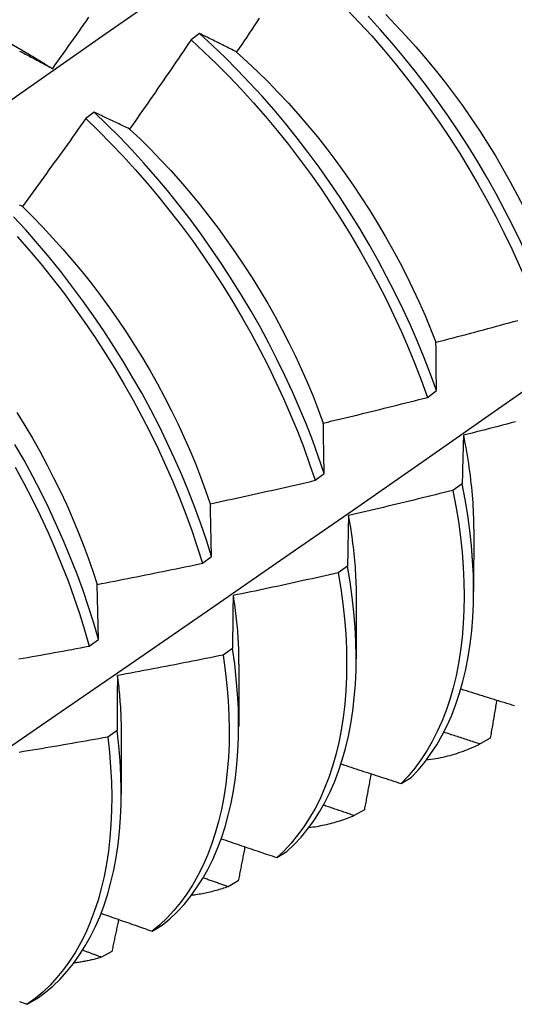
# Model space of a CAD drawing. Header units: inches. Extents: x 24 to 669, y 73 to 311.
# Tile 129 of 149: x 618.737 to 618.883, y 256.933 to 257.225. Entities that reach past the tile are written whole.
import ezdxf

# ---------------------------------------------------------------- set-up
doc = ezdxf.new("R2010")
doc.units = ezdxf.units.IN
doc.header["$MEASUREMENT"] = 0
doc.layers.add('Visible Edges(ANSI)', color=7, linetype='Continuous', lineweight=25)

msp = doc.modelspace()

# ---------------------------------------------------------------- linework, layer by layer
at = {"layer": 'Visible Edges(ANSI)'}
for p, q in [((618.72377, 257.22373), (618.73972, 257.2145)), ((618.79008, 257.22066), (618.78756, 257.21878)), ((618.75887, 257.19734), (618.75634, 257.19545)), ((618.85757, 257.11284), (618.86025, 257.11483)), ((618.8243, 257.08825), (618.82699, 257.09023)), ((618.86789, 257.08724), (618.86515, 257.08526)), ((618.87129, 257.07381), (618.87126, 257.05537)), ((618.79091, 257.06367), (618.79362, 257.06565)), ((618.83392, 257.06281), (618.83118, 257.06084)), ((618.76013, 257.04109), (618.75972, 257.05741)), ((618.83649, 257.05377), (618.83646, 257.03533)), ((618.75742, 257.03911), (618.76013, 257.04109)), ((618.79984, 257.03843), (618.79708, 257.03646)), ((618.80169, 257.03373), (618.80167, 257.01529)), ((618.76564, 257.0141), (618.76287, 257.01214)), ((618.76689, 257.01369), (618.76687, 256.99525)), ((618.87618, 257.01183), (618.87317, 257.01011)), ((618.8498, 256.9984), (618.85277, 257.00018)), ((618.8389, 256.9906), (618.83588, 256.98889)), ((618.81296, 256.97645), (618.81594, 256.97822)), ((618.80154, 256.96952), (618.79851, 256.96782)), ((618.77602, 256.95463), (618.77901, 256.95639)), ((618.7641, 256.94858), (618.76107, 256.9469)), ((618.739, 256.93295), (618.742, 256.9347))]:
    msp.add_line(p, q, dxfattribs=at)
at = {"layer": 'Visible Edges(ANSI)', "flags": 128}
for points in [[(618.71616, 257.18829), (618.73924, 257.20452), (618.76231, 257.22069), (618.78538, 257.23681), (618.80844, 257.25286), (618.8315, 257.26886), (618.85455, 257.28479)], [(618.83385, 257.22774), (618.83749, 257.22389), (618.84107, 257.21995), (618.84459, 257.2159), (618.84804, 257.21176), (618.85141, 257.20754), (618.8547, 257.20323), (618.85792, 257.19884), (618.86104, 257.19439), (618.86408, 257.18986), (618.86703, 257.18528), (618.86988, 257.18064), (618.87263, 257.17596), (618.87528, 257.17123), (618.87783, 257.16647), (618.88026, 257.16167), (618.88259, 257.15685), (618.8848, 257.15201), (618.8869, 257.14716), (618.88888, 257.1423), (618.89073, 257.13745)], [(618.74658, 257.21028), (618.74735, 257.21136), (618.74812, 257.21244), (618.74889, 257.21353), (618.74966, 257.21462), (618.75043, 257.2157), (618.7512, 257.21679), (618.75197, 257.21788), (618.75273, 257.21897), (618.7535, 257.22005), (618.75427, 257.22114), (618.75503, 257.22223), (618.75579, 257.22332), (618.75656, 257.22442), (618.75732, 257.22551)], [(618.80775, 257.22521), (618.80701, 257.2241), (618.80627, 257.22298), (618.80553, 257.22187), (618.80479, 257.22076), (618.80405, 257.21964), (618.8033, 257.21853), (618.80256, 257.21742), (618.80182, 257.21631), (618.80107, 257.2152)], [(618.89341, 257.13943), (618.89154, 257.14429), (618.88955, 257.14915), (618.88745, 257.154), (618.88523, 257.15884), (618.88289, 257.16366), (618.88045, 257.16845), (618.8779, 257.17321), (618.87524, 257.17794), (618.87248, 257.18262), (618.86962, 257.18725), (618.86667, 257.19183), (618.86362, 257.19635), (618.86049, 257.2008), (618.85727, 257.20518), (618.85397, 257.20948), (618.85059, 257.2137), (618.84714, 257.21783), (618.84361, 257.22187), (618.84003, 257.22581)], [(618.84523, 257.22631), (618.84825, 257.22319), (618.85123, 257.22), (618.85415, 257.21672), (618.85703, 257.21337), (618.85984, 257.20996), (618.8626, 257.20647), (618.86529, 257.20293), (618.86792, 257.19933), (618.87048, 257.19567), (618.87296, 257.19196), (618.87537, 257.18821), (618.8777, 257.18441), (618.87995, 257.18058), (618.88212, 257.17671), (618.8842, 257.17282), (618.8862, 257.1689), (618.88812, 257.16496), (618.88995, 257.16101), (618.89168, 257.15705), (618.89333, 257.15308)], [(618.78756, 257.21878), (618.78681, 257.21767), (618.78606, 257.21656), (618.78531, 257.21546), (618.78456, 257.21435), (618.78381, 257.21324), (618.78305, 257.21214), (618.7823, 257.21104), (618.78155, 257.20993), (618.78079, 257.20883), (618.78003, 257.20773), (618.77928, 257.20663), (618.77852, 257.20553), (618.77776, 257.20443), (618.777, 257.20333), (618.77624, 257.20223), (618.77548, 257.20113), (618.77472, 257.20003), (618.77395, 257.19894), (618.77319, 257.19784), (618.77243, 257.19674), (618.77166, 257.19565), (618.77089, 257.19455), (618.77013, 257.19346), (618.76936, 257.19237)], [(618.78756, 257.21878), (618.79137, 257.21527), (618.79512, 257.21166), (618.79883, 257.20793), (618.80248, 257.20409), (618.80606, 257.20014), (618.80958, 257.1961), (618.81303, 257.19197), (618.81641, 257.18775), (618.81971, 257.18345), (618.82293, 257.17907), (618.82606, 257.17461), (618.82911, 257.17009), (618.83206, 257.16552), (618.83492, 257.16088), (618.83767, 257.1562), (618.84033, 257.15147), (618.84288, 257.14671), (618.84532, 257.14192), (618.84766, 257.1371), (618.84987, 257.13226), (618.85198, 257.12741), (618.85396, 257.12255), (618.85583, 257.11769), (618.85757, 257.11284)], [(618.80107, 257.2152), (618.8006, 257.21544), (618.80014, 257.21567), (618.79967, 257.21591), (618.79921, 257.21614), (618.79874, 257.21637), (618.79828, 257.2166), (618.79782, 257.21684), (618.79735, 257.21707), (618.79689, 257.2173), (618.79643, 257.21753), (618.79597, 257.21775), (618.79552, 257.21798), (618.79506, 257.21821), (618.7946, 257.21843), (618.79415, 257.21866), (618.79369, 257.21889), (618.79324, 257.21911), (618.79278, 257.21933), (618.79233, 257.21955), (618.79188, 257.21978), (618.79143, 257.22), (618.79098, 257.22022), (618.79053, 257.22044), (618.79008, 257.22066)], [(618.86025, 257.11483), (618.8585, 257.11968), (618.85663, 257.12454), (618.85463, 257.1294), (618.85252, 257.13425), (618.85029, 257.13909), (618.84795, 257.1439), (618.8455, 257.14869), (618.84294, 257.15345), (618.84028, 257.15818), (618.83751, 257.16285), (618.83465, 257.16748), (618.83169, 257.17206), (618.82864, 257.17657), (618.8255, 257.18102), (618.82228, 257.18539), (618.81897, 257.18969), (618.81559, 257.19391), (618.81213, 257.19803), (618.8086, 257.20207), (618.80501, 257.206), (618.80136, 257.20983), (618.79765, 257.21355), (618.79389, 257.21716), (618.79008, 257.22066)], [(618.73678, 257.21546), (618.73719, 257.21525), (618.73761, 257.21503), (618.73803, 257.21481), (618.73845, 257.21459), (618.73887, 257.21438), (618.73929, 257.21415), (618.73972, 257.21393), (618.74014, 257.21371), (618.74056, 257.21349), (618.74099, 257.21326), (618.74141, 257.21304), (618.74184, 257.21281), (618.74227, 257.21259), (618.74269, 257.21236), (618.74312, 257.21213), (618.74355, 257.2119), (618.74398, 257.21167), (618.74441, 257.21144), (618.74484, 257.21121), (618.74527, 257.21098), (618.74571, 257.21075), (618.74614, 257.21051), (618.74658, 257.21028)], [(618.80106, 257.21515), (618.80421, 257.2123), (618.80732, 257.20936), (618.81039, 257.20634), (618.81341, 257.20323), (618.81639, 257.20004), (618.81932, 257.19677), (618.82219, 257.19343), (618.825, 257.19001), (618.82775, 257.18653), (618.83043, 257.18298), (618.83305, 257.17937), (618.8356, 257.17571), (618.83809, 257.17199), (618.84049, 257.16823), (618.84283, 257.16444), (618.84508, 257.1606), (618.84726, 257.15673), (618.84936, 257.15284), (618.85137, 257.14892), (618.85329, 257.14498), (618.85513, 257.14103), (618.85688, 257.13707), (618.85853, 257.13311), (618.86009, 257.12915)], [(618.73972, 257.21443), (618.74, 257.21427), (618.74029, 257.2141), (618.74058, 257.21393), (618.74086, 257.21376), (618.74115, 257.2136), (618.74143, 257.21342), (618.74172, 257.21325), (618.74201, 257.21308), (618.74229, 257.21291), (618.74258, 257.21273), (618.74286, 257.21256), (618.74315, 257.21238), (618.74343, 257.21221), (618.74372, 257.21203), (618.74401, 257.21185), (618.74429, 257.21167), (618.74458, 257.21149), (618.74486, 257.21131), (618.74515, 257.21113), (618.74543, 257.21095), (618.74572, 257.21077), (618.746, 257.21058), (618.74629, 257.2104), (618.74657, 257.21021)], [(618.75634, 257.19545), (618.75557, 257.19436), (618.7548, 257.19327), (618.75403, 257.19218), (618.75325, 257.19109), (618.75248, 257.19), (618.7517, 257.18891), (618.75093, 257.18782), (618.75015, 257.18674), (618.74937, 257.18565), (618.7486, 257.18457), (618.74782, 257.18348), (618.74704, 257.1824), (618.74626, 257.18132), (618.74547, 257.18023), (618.74469, 257.17915), (618.74391, 257.17807), (618.74312, 257.17699), (618.74234, 257.17591), (618.74155, 257.17483), (618.74077, 257.17375), (618.73998, 257.17267), (618.73919, 257.1716), (618.7384, 257.17052), (618.73761, 257.16944)], [(618.75634, 257.19545), (618.7601, 257.19183), (618.76381, 257.18811), (618.76746, 257.18428), (618.77105, 257.18034), (618.77458, 257.17631), (618.77803, 257.17218), (618.78142, 257.16796), (618.78472, 257.16366), (618.78794, 257.15929), (618.79108, 257.15484), (618.79413, 257.15032), (618.79709, 257.14575), (618.79995, 257.14112), (618.80271, 257.13644), (618.80538, 257.13172), (618.80793, 257.12696), (618.81038, 257.12216), (618.81272, 257.11735), (618.81495, 257.11251), (618.81706, 257.10766), (618.81905, 257.1028), (618.82092, 257.09794), (618.82267, 257.09309), (618.8243, 257.08825)], [(618.76936, 257.19237), (618.76891, 257.19258), (618.76847, 257.1928), (618.76802, 257.19301), (618.76758, 257.19323), (618.76713, 257.19344), (618.76669, 257.19365), (618.76625, 257.19386), (618.76581, 257.19407), (618.76537, 257.19428), (618.76493, 257.19449), (618.76449, 257.1947), (618.76405, 257.19491), (618.76362, 257.19511), (618.76318, 257.19532), (618.76275, 257.19552), (618.76231, 257.19573), (618.76188, 257.19593), (618.76145, 257.19613), (618.76101, 257.19634), (618.76058, 257.19654), (618.76015, 257.19674), (618.75972, 257.19694), (618.7593, 257.19714), (618.75887, 257.19734)], [(618.82699, 257.09023), (618.82536, 257.09508), (618.8236, 257.09993), (618.82171, 257.10479), (618.81971, 257.10965), (618.81759, 257.1145), (618.81536, 257.11933), (618.81301, 257.12415), (618.81055, 257.12894), (618.80799, 257.1337), (618.80532, 257.13842), (618.80255, 257.14309), (618.79968, 257.14772), (618.79671, 257.15229), (618.79366, 257.1568), (618.79051, 257.16124), (618.78728, 257.16561), (618.78397, 257.16991), (618.78059, 257.17412), (618.77712, 257.17824), (618.7736, 257.18226), (618.77, 257.18619), (618.76634, 257.19002), (618.76263, 257.19373), (618.75887, 257.19734)], [(618.76936, 257.19235), (618.77246, 257.18942), (618.77553, 257.18639), (618.77855, 257.18328), (618.78152, 257.18008), (618.78444, 257.1768), (618.78731, 257.17345), (618.79012, 257.17002), (618.79287, 257.16653), (618.79556, 257.16298), (618.79819, 257.15938), (618.80075, 257.15571), (618.80324, 257.152), (618.80566, 257.14825), (618.808, 257.14445), (618.81026, 257.14062), (618.81245, 257.13676), (618.81455, 257.13287), (618.81656, 257.12896), (618.81849, 257.12503), (618.82032, 257.12108), (618.82206, 257.11713), (618.82371, 257.11316), (618.82525, 257.1092), (618.82671, 257.10524)], [(618.73761, 257.16944), (618.73719, 257.16964), (618.73676, 257.16983)], [(618.73759, 257.16942), (618.74065, 257.16638), (618.74368, 257.16327), (618.74665, 257.16007), (618.74958, 257.15679), (618.75246, 257.15345), (618.75528, 257.15003), (618.75803, 257.14655), (618.76073, 257.143), (618.76336, 257.1394), (618.76593, 257.13575), (618.76842, 257.13205), (618.77084, 257.1283), (618.77318, 257.12451), (618.77544, 257.12068), (618.77761, 257.11682), (618.77971, 257.11293), (618.78171, 257.10901), (618.78363, 257.10508), (618.78546, 257.10113), (618.7872, 257.09717), (618.78884, 257.0932), (618.7904, 257.08924), (618.79186, 257.08527), (618.79322, 257.08132)], [(618.79362, 257.06565), (618.7921, 257.07048), (618.79046, 257.07533), (618.78869, 257.08018), (618.7868, 257.08504), (618.78479, 257.0899), (618.78267, 257.09475), (618.78042, 257.09958), (618.77807, 257.10439), (618.77561, 257.10918), (618.77304, 257.11394), (618.77036, 257.11865), (618.76758, 257.12333), (618.76471, 257.12795), (618.76174, 257.13252), (618.75867, 257.13703), (618.75552, 257.14146), (618.75229, 257.14583), (618.74898, 257.15012), (618.74558, 257.15432), (618.74212, 257.15844), (618.73858, 257.16246), (618.73499, 257.16638)], [(618.73604, 257.16054), (618.73957, 257.15651), (618.74303, 257.15239), (618.74642, 257.14818), (618.74973, 257.14388), (618.75296, 257.13951), (618.7561, 257.13507), (618.75915, 257.13056), (618.76212, 257.12598), (618.76498, 257.12136), (618.76775, 257.11668), (618.77042, 257.11196), (618.77299, 257.1072), (618.77544, 257.10241), (618.77779, 257.09759), (618.78002, 257.09276), (618.78214, 257.08791), (618.78414, 257.08305), (618.78602, 257.07819), (618.78777, 257.07334), (618.78941, 257.0685), (618.79091, 257.06367)], [(618.72736, 257.0048), (618.7491, 257.01971), (618.77079, 257.03463), (618.79245, 257.04958), (618.81406, 257.06455), (618.83564, 257.07953), (618.85718, 257.09452), (618.87868, 257.10953), (618.90013, 257.12456), (618.92155, 257.13959), (618.94293, 257.15464)], [(618.86011, 257.12916), (618.86139, 257.12949), (618.86267, 257.12982), (618.86395, 257.13016), (618.86522, 257.13049), (618.8665, 257.13083), (618.86778, 257.13117), (618.86906, 257.13151), (618.87034, 257.13185), (618.87161, 257.13219), (618.87289, 257.13253), (618.87417, 257.13288), (618.87544, 257.13322), (618.87672, 257.13357), (618.878, 257.13392), (618.87927, 257.13426), (618.88055, 257.13461), (618.88182, 257.13496), (618.8831, 257.13531), (618.88437, 257.13567)], [(618.86025, 257.11483), (618.86025, 257.11544), (618.86024, 257.11605), (618.86023, 257.11665), (618.86023, 257.11726), (618.86022, 257.11787), (618.86021, 257.11847), (618.8602, 257.11907), (618.8602, 257.11967), (618.86019, 257.12027), (618.86018, 257.12087), (618.86018, 257.12147), (618.86017, 257.12207), (618.86017, 257.12267), (618.86016, 257.12326), (618.86015, 257.12386), (618.86015, 257.12445), (618.86014, 257.12504), (618.86014, 257.12563), (618.86013, 257.12622), (618.86013, 257.12681), (618.86012, 257.1274), (618.86012, 257.12799), (618.86011, 257.12857), (618.86011, 257.12916)], [(618.82674, 257.10523), (618.82803, 257.10553), (618.82931, 257.10584), (618.8306, 257.10615), (618.83189, 257.10646), (618.83318, 257.10676), (618.83446, 257.10708), (618.83575, 257.10739), (618.83704, 257.1077), (618.83832, 257.10801), (618.83961, 257.10833), (618.84089, 257.10864), (618.84218, 257.10896), (618.84346, 257.10928), (618.84475, 257.10959), (618.84603, 257.10991), (618.84731, 257.11024), (618.8486, 257.11056), (618.84988, 257.11088), (618.85116, 257.1112), (618.85245, 257.11153), (618.85373, 257.11186), (618.85501, 257.11218), (618.85629, 257.11251), (618.85757, 257.11284)], [(618.73598, 257.10834), (618.73831, 257.10455), (618.74057, 257.10071), (618.74274, 257.09685), (618.74484, 257.09295), (618.74685, 257.08903), (618.74878, 257.0851), (618.75062, 257.08115), (618.75237, 257.07719), (618.75402, 257.07322), (618.75559, 257.06926), (618.75706, 257.06529), (618.75843, 257.06134), (618.7597, 257.0574)], [(618.82699, 257.09023), (618.82698, 257.09087), (618.82697, 257.09151), (618.82696, 257.09214), (618.82695, 257.09278), (618.82693, 257.09341), (618.82692, 257.09404), (618.82691, 257.09467), (618.8269, 257.0953), (618.82689, 257.09593), (618.82688, 257.09656), (618.82687, 257.09718), (618.82686, 257.09781), (618.82685, 257.09843), (618.82684, 257.09906), (618.82683, 257.09968), (618.82682, 257.1003), (618.82681, 257.10092), (618.8268, 257.10154), (618.82679, 257.10216), (618.82678, 257.10277), (618.82677, 257.10339), (618.82676, 257.104), (618.82675, 257.10462), (618.82674, 257.10523)], [(618.88365, 257.10559), (618.88237, 257.10525), (618.88109, 257.10491), (618.87981, 257.10458), (618.87852, 257.10424), (618.87724, 257.10391), (618.87596, 257.10358), (618.87467, 257.10325), (618.87339, 257.10292), (618.87211, 257.10259), (618.87082, 257.10226), (618.86954, 257.10193), (618.86825, 257.10161)], [(618.86825, 257.10161), (618.86823, 257.10102), (618.86822, 257.10043), (618.8682, 257.09984), (618.86818, 257.09925), (618.86816, 257.09866), (618.86815, 257.09807), (618.86813, 257.09748), (618.86812, 257.09689), (618.8681, 257.09629), (618.86808, 257.09569), (618.86807, 257.0951), (618.86805, 257.0945), (618.86804, 257.0939), (618.86802, 257.0933), (618.86801, 257.0927), (618.868, 257.0921), (618.86798, 257.09149), (618.86797, 257.09089), (618.86795, 257.09028), (618.86794, 257.08968), (618.86793, 257.08907), (618.86791, 257.08846), (618.8679, 257.08785), (618.86789, 257.08724)], [(618.86822, 257.10163), (618.86846, 257.10042), (618.8687, 257.09921), (618.86892, 257.09801), (618.86914, 257.0968), (618.86934, 257.09561), (618.86954, 257.09442), (618.86972, 257.09323), (618.86989, 257.09204), (618.87006, 257.09087), (618.87021, 257.08969), (618.87035, 257.08852), (618.87048, 257.08736), (618.8706, 257.0862), (618.87071, 257.08505), (618.87081, 257.0839), (618.8709, 257.08276), (618.87098, 257.08162), (618.87104, 257.08049), (618.8711, 257.07936), (618.87115, 257.07825), (618.87119, 257.07713), (618.87121, 257.07603), (618.87123, 257.07493), (618.87123, 257.07384)], [(618.76013, 257.04109), (618.75873, 257.0459), (618.75721, 257.05073), (618.75556, 257.05558), (618.75378, 257.06043), (618.75189, 257.06529), (618.74987, 257.07015), (618.74774, 257.07499), (618.74549, 257.07983), (618.74313, 257.08464), (618.74066, 257.08943), (618.73808, 257.09418), (618.7354, 257.09889)], [(618.73547, 257.0922), (618.73804, 257.08744), (618.7405, 257.08266), (618.74285, 257.07784), (618.74509, 257.07301), (618.74722, 257.06816), (618.74922, 257.0633), (618.75111, 257.05844), (618.75287, 257.05359), (618.75452, 257.04874), (618.75603, 257.04392), (618.75742, 257.03911)], [(618.79328, 257.08131), (618.79457, 257.08159), (618.79587, 257.08187), (618.79716, 257.08215), (618.79846, 257.08243), (618.79975, 257.08271), (618.80105, 257.08299), (618.80234, 257.08327), (618.80364, 257.08356), (618.80493, 257.08384), (618.80622, 257.08413), (618.80752, 257.08441), (618.80881, 257.0847), (618.8101, 257.08499), (618.81139, 257.08528), (618.81269, 257.08557), (618.81398, 257.08587), (618.81527, 257.08616), (618.81656, 257.08646), (618.81785, 257.08675), (618.81914, 257.08705), (618.82043, 257.08735), (618.82172, 257.08765), (618.82301, 257.08795), (618.8243, 257.08825)], [(618.85277, 257.00018), (618.85483, 257.00238), (618.85677, 257.00474), (618.85861, 257.00724), (618.86032, 257.00989), (618.86192, 257.01268), (618.8634, 257.01561), (618.86476, 257.01868), (618.86599, 257.02188), (618.8671, 257.02521), (618.86808, 257.02866), (618.86893, 257.03222), (618.86965, 257.03591), (618.87024, 257.0397), (618.87069, 257.0436), (618.87102, 257.0476), (618.87121, 257.05169), (618.87126, 257.05588), (618.87118, 257.06015), (618.87097, 257.0645), (618.87062, 257.06892), (618.87014, 257.07341), (618.86952, 257.07797), (618.86877, 257.08258), (618.86789, 257.08724)], [(618.86515, 257.08526), (618.86386, 257.08494), (618.86258, 257.08462), (618.86129, 257.0843), (618.86, 257.08398), (618.85871, 257.08366), (618.85742, 257.08335), (618.85614, 257.08303), (618.85485, 257.08272), (618.85356, 257.0824), (618.85227, 257.08209), (618.85098, 257.08178), (618.84969, 257.08147), (618.8484, 257.08116), (618.84711, 257.08085), (618.84582, 257.08055), (618.84453, 257.08024), (618.84323, 257.07994), (618.84194, 257.07963), (618.84065, 257.07933), (618.83936, 257.07903), (618.83807, 257.07873), (618.83677, 257.07843), (618.83548, 257.07813), (618.83419, 257.07784)], [(618.86515, 257.08526), (618.86602, 257.0806), (618.86676, 257.076), (618.86737, 257.07145), (618.86784, 257.06696), (618.86818, 257.06254), (618.86838, 257.0582), (618.86845, 257.05394), (618.86839, 257.04976), (618.86819, 257.04567), (618.86785, 257.04168), (618.86739, 257.03779), (618.86679, 257.03401), (618.86606, 257.03033), (618.8652, 257.02677), (618.86421, 257.02333), (618.86309, 257.02001), (618.86185, 257.01682), (618.86048, 257.01377), (618.85899, 257.01084), (618.85738, 257.00806), (618.85566, 257.00543), (618.85382, 257.00293), (618.85186, 257.00059), (618.8498, 256.9984)], [(618.79362, 257.06565), (618.7936, 257.06632), (618.79359, 257.06698), (618.79357, 257.06764), (618.79356, 257.06831), (618.79354, 257.06897), (618.79353, 257.06963), (618.79351, 257.07028), (618.7935, 257.07094), (618.79348, 257.0716), (618.79347, 257.07225), (618.79346, 257.07291), (618.79344, 257.07356), (618.79343, 257.07421), (618.79341, 257.07486), (618.7934, 257.07551), (618.79339, 257.07616), (618.79337, 257.07681), (618.79336, 257.07746), (618.79334, 257.0781), (618.79333, 257.07875), (618.79332, 257.07939), (618.7933, 257.08003), (618.79329, 257.08067), (618.79328, 257.08131)], [(618.83413, 257.07786), (618.83432, 257.07681), (618.8345, 257.07576), (618.83467, 257.07472), (618.83484, 257.07368), (618.835, 257.07265), (618.83515, 257.07162), (618.83529, 257.07059), (618.83542, 257.06957), (618.83555, 257.06855), (618.83567, 257.06753), (618.83578, 257.06652), (618.83588, 257.06551), (618.83597, 257.06451), (618.83606, 257.06351), (618.83614, 257.06251), (618.83621, 257.06152), (618.83627, 257.06054), (618.83632, 257.05956), (618.83637, 257.05858), (618.8364, 257.05761), (618.83643, 257.05664), (618.83645, 257.05568), (618.83647, 257.05472), (618.83647, 257.05377)], [(618.83419, 257.07784), (618.83417, 257.07722), (618.83416, 257.07661), (618.83415, 257.07599), (618.83413, 257.07537), (618.83412, 257.07476), (618.83411, 257.07414), (618.8341, 257.07352), (618.83409, 257.0729), (618.83407, 257.07227), (618.83406, 257.07165), (618.83405, 257.07103), (618.83404, 257.0704), (618.83403, 257.06977), (618.83402, 257.06915), (618.83401, 257.06852), (618.834, 257.06789), (618.83399, 257.06726), (618.83398, 257.06662), (618.83397, 257.06599), (618.83396, 257.06536), (618.83395, 257.06472), (618.83394, 257.06409), (618.83393, 257.06345), (618.83392, 257.06281)], [(618.75972, 257.05741), (618.76102, 257.05766), (618.76232, 257.05791), (618.76363, 257.05816), (618.76493, 257.05841), (618.76623, 257.05866), (618.76753, 257.05892), (618.76883, 257.05917), (618.77013, 257.05943), (618.77144, 257.05968), (618.77274, 257.05994), (618.77404, 257.0602), (618.77534, 257.06046), (618.77664, 257.06072), (618.77794, 257.06099), (618.77923, 257.06125), (618.78053, 257.06151), (618.78183, 257.06178), (618.78313, 257.06205), (618.78443, 257.06231), (618.78573, 257.06258), (618.78702, 257.06285), (618.78832, 257.06312), (618.78962, 257.0634), (618.79091, 257.06367)], [(618.83118, 257.06084), (618.82988, 257.06055), (618.82859, 257.06025), (618.82729, 257.05996), (618.82599, 257.05967), (618.8247, 257.05938), (618.8234, 257.0591), (618.82211, 257.05881), (618.82081, 257.05852), (618.81951, 257.05824), (618.81821, 257.05796), (618.81692, 257.05767), (618.81562, 257.05739), (618.81432, 257.05711), (618.81302, 257.05683), (618.81172, 257.05655), (618.81042, 257.05628), (618.80912, 257.056), (618.80782, 257.05573), (618.80652, 257.05545), (618.80522, 257.05518), (618.80392, 257.05491), (618.80262, 257.05464), (618.80132, 257.05437), (618.80002, 257.0541)], [(618.83118, 257.06084), (618.83192, 257.05623), (618.83254, 257.05168), (618.83302, 257.04719), (618.83336, 257.04277), (618.83358, 257.03842), (618.83365, 257.03415), (618.83359, 257.02997), (618.8334, 257.02587), (618.83308, 257.02188), (618.83262, 257.01798), (618.83203, 257.01419), (618.8313, 257.01051), (618.83045, 257.00694), (618.82947, 257.00349), (618.82836, 257.00017), (618.82713, 256.99697), (618.82577, 256.9939), (618.82429, 256.99098), (618.82269, 256.98819), (618.82097, 256.98554), (618.81913, 256.98304), (618.81718, 256.98069), (618.81512, 256.97849), (618.81296, 256.97645)], [(618.81594, 256.97822), (618.8181, 256.98027), (618.82015, 256.98248), (618.82209, 256.98484), (618.82391, 256.98735), (618.82562, 256.99001), (618.82722, 256.99281), (618.82869, 256.99575), (618.83004, 256.99883), (618.83126, 257.00203), (618.83236, 257.00537), (618.83333, 257.00882), (618.83418, 257.0124), (618.83489, 257.01609), (618.83547, 257.01989), (618.83592, 257.0238), (618.83623, 257.0278), (618.83642, 257.0319), (618.83646, 257.03609), (618.83638, 257.04036), (618.83615, 257.04472), (618.8358, 257.04915), (618.83531, 257.05364), (618.83468, 257.0582), (618.83392, 257.06281)], [(618.80002, 257.0541), (618.80001, 257.05346), (618.8, 257.05282), (618.79999, 257.05218), (618.79998, 257.05153), (618.79997, 257.05089), (618.79997, 257.05024), (618.79996, 257.04959), (618.79995, 257.04895), (618.79994, 257.0483), (618.79993, 257.04765), (618.79993, 257.04699), (618.79992, 257.04634), (618.79991, 257.04569), (618.79991, 257.04503), (618.7999, 257.04438), (618.79989, 257.04372), (618.79988, 257.04306), (618.79988, 257.04241), (618.79987, 257.04175), (618.79987, 257.04108), (618.79986, 257.04042), (618.79985, 257.03976), (618.79985, 257.0391), (618.79984, 257.03843)], [(618.8, 257.05411), (618.80014, 257.05322), (618.80027, 257.05234), (618.8004, 257.05147), (618.80052, 257.05059), (618.80063, 257.04972), (618.80074, 257.04885), (618.80085, 257.04798), (618.80094, 257.04712), (618.80103, 257.04626), (618.80112, 257.0454), (618.80119, 257.04455), (618.80127, 257.0437), (618.80133, 257.04285), (618.80139, 257.04201), (618.80145, 257.04117), (618.80149, 257.04033), (618.80154, 257.0395), (618.80157, 257.03867), (618.8016, 257.03784), (618.80162, 257.03701), (618.80164, 257.03619), (618.80165, 257.03538), (618.80166, 257.03457), (618.80166, 257.03376)], [(618.73653, 257.03532), (618.73784, 257.03555), (618.73915, 257.03578), (618.74045, 257.03601), (618.74176, 257.03624), (618.74307, 257.03647), (618.74437, 257.03671), (618.74568, 257.03694), (618.74698, 257.03718), (618.74829, 257.03742), (618.74959, 257.03766), (618.7509, 257.0379), (618.7522, 257.03814), (618.75351, 257.03838), (618.75481, 257.03862), (618.75611, 257.03886), (618.75742, 257.03911)], [(618.77901, 256.95639), (618.78127, 256.95829), (618.78342, 256.96036), (618.78547, 256.96258), (618.7874, 256.96495), (618.78922, 256.96747), (618.79092, 256.97013), (618.79251, 256.97294), (618.79397, 256.97589), (618.79531, 256.97897), (618.79653, 256.98219), (618.79762, 256.98553), (618.79859, 256.98899), (618.79942, 256.99258), (618.80013, 256.99627), (618.8007, 257.00008), (618.80114, 257.00399), (618.80145, 257.008), (618.80162, 257.01211), (618.80166, 257.0163), (618.80157, 257.02058), (618.80134, 257.02494), (618.80097, 257.02937), (618.80048, 257.03387), (618.79984, 257.03843)], [(618.79708, 257.03646), (618.79578, 257.0362), (618.79448, 257.03593), (618.79318, 257.03567), (618.79187, 257.03541), (618.79057, 257.03515), (618.78927, 257.03489), (618.78796, 257.03463), (618.78666, 257.03438), (618.78535, 257.03412), (618.78405, 257.03387), (618.78274, 257.03361), (618.78144, 257.03336), (618.78013, 257.03311), (618.77883, 257.03286), (618.77752, 257.03261), (618.77621, 257.03236), (618.77491, 257.03211), (618.7736, 257.03187), (618.77229, 257.03162), (618.77098, 257.03138), (618.76968, 257.03114), (618.76837, 257.0309), (618.76706, 257.03065), (618.76575, 257.03042)], [(618.79708, 257.03646), (618.79771, 257.03191), (618.79819, 257.02741), (618.79855, 257.02299), (618.79877, 257.01863), (618.79885, 257.01436), (618.7988, 257.01017), (618.79862, 257.00608), (618.7983, 257.00207), (618.79785, 256.99817), (618.79727, 256.99437), (618.79655, 256.99068), (618.79571, 256.98711), (618.79473, 256.98365), (618.79363, 256.98032), (618.7924, 256.97712), (618.79105, 256.97404), (618.78958, 256.97111), (618.78798, 256.96831), (618.78627, 256.96565), (618.78444, 256.96314), (618.7825, 256.96078), (618.78045, 256.95858), (618.77829, 256.95652), (618.77602, 256.95463)], [(618.76575, 257.03042), (618.76575, 257.02975), (618.76574, 257.02908), (618.76573, 257.02841), (618.76573, 257.02774), (618.76572, 257.02707), (618.76572, 257.02639), (618.76571, 257.02572), (618.76571, 257.02504), (618.7657, 257.02437), (618.7657, 257.02369), (618.76569, 257.02301), (618.76569, 257.02233), (618.76568, 257.02165), (618.76568, 257.02097), (618.76568, 257.02029), (618.76567, 257.0196), (618.76567, 257.01892), (618.76566, 257.01823), (618.76566, 257.01755), (618.76566, 257.01686), (618.76565, 257.01617), (618.76565, 257.01548), (618.76565, 257.01479), (618.76564, 257.0141)], [(618.76572, 257.03044), (618.76581, 257.02972), (618.7659, 257.02901), (618.76598, 257.02829), (618.76606, 257.02757), (618.76614, 257.02686), (618.76621, 257.02615), (618.76628, 257.02544), (618.76634, 257.02473), (618.7664, 257.02403), (618.76646, 257.02333), (618.76651, 257.02263), (618.76656, 257.02193), (618.76661, 257.02123), (618.76665, 257.02054), (618.76668, 257.01985), (618.76671, 257.01916), (618.76674, 257.01847), (618.76677, 257.01779), (618.76679, 257.0171), (618.76681, 257.01642), (618.76682, 257.01575), (618.76683, 257.01507), (618.76683, 257.0144), (618.76683, 257.01373)], [(618.86746, 257.02643), (618.86826, 257.02618), (618.86905, 257.02593), (618.86984, 257.02568), (618.87063, 257.02543), (618.87143, 257.02518), (618.87222, 257.02493), (618.87302, 257.02468), (618.87381, 257.02444), (618.8746, 257.02419), (618.8754, 257.02394), (618.87619, 257.02369), (618.87699, 257.02345), (618.87778, 257.0232), (618.87858, 257.02295), (618.87937, 257.02271), (618.88017, 257.02246), (618.88096, 257.02221), (618.88176, 257.02197), (618.88256, 257.02172), (618.88335, 257.02148)], [(618.8781, 257.0231), (618.87802, 257.02263), (618.87794, 257.02216), (618.87787, 257.02169), (618.87779, 257.02122), (618.87771, 257.02075), (618.87763, 257.02028), (618.87755, 257.01982), (618.87747, 257.01935), (618.87739, 257.01888), (618.87731, 257.01841), (618.87723, 257.01794), (618.87715, 257.01747), (618.87707, 257.017), (618.87699, 257.01653), (618.87691, 257.01606), (618.87683, 257.01559), (618.87674, 257.01512), (618.87666, 257.01465), (618.87658, 257.01418), (618.8765, 257.01371), (618.87642, 257.01324), (618.87634, 257.01277), (618.87626, 257.0123), (618.87618, 257.01183)], [(618.742, 256.9347), (618.74435, 256.93646), (618.7466, 256.93837), (618.74875, 256.94045), (618.75078, 256.94267), (618.75271, 256.94505), (618.75452, 256.94758), (618.75622, 256.95026), (618.7578, 256.95308), (618.75926, 256.95603), (618.76059, 256.95912), (618.7618, 256.96234), (618.76289, 256.96569), (618.76384, 256.96916), (618.76467, 256.97275), (618.76537, 256.97646), (618.76593, 256.98027), (618.76637, 256.98419), (618.76667, 256.9882), (618.76683, 256.99232), (618.76686, 256.99652), (618.76676, 257.0008), (618.76652, 257.00516), (618.76615, 257.0096), (618.76564, 257.0141)], [(618.76287, 257.01214), (618.76157, 257.0119), (618.76026, 257.01166), (618.75895, 257.01143), (618.75764, 257.0112), (618.75633, 257.01097), (618.75502, 257.01074), (618.7537, 257.01051), (618.75239, 257.01028), (618.75108, 257.01005), (618.74977, 257.00982), (618.74846, 257.0096), (618.74715, 257.00937), (618.74583, 257.00915), (618.74452, 257.00893), (618.74321, 257.00871), (618.7419, 257.00849), (618.74058, 257.00827), (618.73927, 257.00805), (618.73796, 257.00784), (618.73664, 257.00762)], [(618.76287, 257.01214), (618.76337, 257.00764), (618.76373, 257.00321), (618.76396, 256.99885), (618.76405, 256.99457), (618.76401, 256.99038), (618.76384, 256.98628), (618.76353, 256.98227), (618.76308, 256.97836), (618.76251, 256.97455), (618.7618, 256.97086), (618.76096, 256.96728), (618.76, 256.96381), (618.7589, 256.96048), (618.75768, 256.95726), (618.75634, 256.95418), (618.75487, 256.95124), (618.75328, 256.94843), (618.75158, 256.94577), (618.74976, 256.94325), (618.74782, 256.94088), (618.74578, 256.93866), (618.74362, 256.9366), (618.74136, 256.9347), (618.739, 256.93295)], [(618.87317, 257.01011), (618.87272, 257.01025), (618.87227, 257.0104), (618.87182, 257.01054), (618.87137, 257.01069), (618.87092, 257.01083), (618.87048, 257.01098), (618.87003, 257.01112), (618.86958, 257.01127), (618.86913, 257.01142), (618.86868, 257.01156), (618.86823, 257.01171), (618.86778, 257.01185), (618.86734, 257.012), (618.86689, 257.01214), (618.86644, 257.01229), (618.86599, 257.01244), (618.86554, 257.01258), (618.8651, 257.01273), (618.86465, 257.01287), (618.8642, 257.01302), (618.86375, 257.01317), (618.86331, 257.01331), (618.86286, 257.01346), (618.86241, 257.01361)], [(618.87317, 257.01011), (618.87256, 257.0098), (618.87194, 257.0095), (618.87132, 257.00921), (618.87069, 257.00893), (618.87006, 257.00866), (618.86942, 257.0084), (618.86878, 257.00815), (618.86814, 257.00791), (618.86749, 257.00767), (618.86683, 257.00745), (618.86617, 257.00723), (618.86551, 257.00703), (618.86484, 257.00683), (618.86417, 257.00664), (618.86349, 257.00647), (618.86281, 257.0063), (618.86212, 257.00614), (618.86143, 257.00599), (618.86073, 257.00585), (618.86003, 257.00572), (618.85933, 257.0056), (618.85862, 257.00549), (618.85791, 257.00538), (618.8572, 257.00529)], [(618.83199, 257.00418), (618.83273, 257.00394), (618.83347, 257.0037), (618.83421, 257.00346), (618.83495, 257.00321), (618.83569, 257.00297), (618.83643, 257.00273), (618.83717, 257.00249), (618.83791, 257.00225), (618.83865, 257.002), (618.8394, 257.00176), (618.84014, 257.00152), (618.84088, 257.00128), (618.84162, 257.00104), (618.84236, 257.0008), (618.84311, 257.00056), (618.84385, 257.00032), (618.84459, 257.00008), (618.84533, 256.99984), (618.84608, 256.9996), (618.84682, 256.99936), (618.84756, 256.99912), (618.84831, 256.99888), (618.84905, 256.99864), (618.8498, 256.9984)], [(618.84085, 257.00129), (618.84077, 257.00084), (618.84069, 257.0004), (618.84061, 256.99995), (618.84053, 256.99951), (618.84045, 256.99906), (618.84037, 256.99862), (618.84029, 256.99817), (618.84021, 256.99773), (618.84013, 256.99728), (618.84004, 256.99684), (618.83996, 256.99639), (618.83988, 256.99595), (618.8398, 256.9955), (618.83972, 256.99506), (618.83964, 256.99461), (618.83955, 256.99416), (618.83947, 256.99372), (618.83939, 256.99327), (618.83931, 256.99283), (618.83923, 256.99238), (618.83914, 256.99194), (618.83906, 256.99149), (618.83898, 256.99104), (618.8389, 256.9906)], [(618.83588, 256.98889), (618.8355, 256.98902), (618.83512, 256.98915), (618.83474, 256.98927), (618.83436, 256.9894), (618.83398, 256.98953), (618.8336, 256.98966), (618.83322, 256.98979), (618.83284, 256.98992), (618.83246, 256.99005), (618.83208, 256.99017), (618.8317, 256.9903), (618.83132, 256.99043), (618.83094, 256.99056), (618.83056, 256.99069), (618.83018, 256.99082), (618.8298, 256.99095), (618.82942, 256.99108), (618.82904, 256.99121), (618.82866, 256.99134), (618.82828, 256.99147), (618.8279, 256.9916), (618.82752, 256.99172), (618.82714, 256.99185), (618.82676, 256.99198)], [(618.83588, 256.98889), (618.83535, 256.98866), (618.83483, 256.98844), (618.83429, 256.98823), (618.83376, 256.98802), (618.83322, 256.98782), (618.83268, 256.98763), (618.83213, 256.98744), (618.83158, 256.98726), (618.83103, 256.98709), (618.83048, 256.98692), (618.82992, 256.98676), (618.82936, 256.9866), (618.8288, 256.98646), (618.82823, 256.98631), (618.82766, 256.98618), (618.82709, 256.98605), (618.82651, 256.98593), (618.82593, 256.98581), (618.82535, 256.9857), (618.82477, 256.9856), (618.82418, 256.9855), (618.82359, 256.98541), (618.823, 256.98533), (618.8224, 256.98525)], [(618.79647, 256.98202), (618.79716, 256.98179), (618.79784, 256.98156), (618.79853, 256.98132), (618.79921, 256.98109), (618.7999, 256.98086), (618.80059, 256.98062), (618.80127, 256.98039), (618.80196, 256.98016), (618.80264, 256.97992), (618.80333, 256.97969), (618.80402, 256.97946), (618.8047, 256.97923), (618.80539, 256.97899), (618.80608, 256.97876), (618.80676, 256.97853), (618.80745, 256.9783), (618.80814, 256.97806), (618.80883, 256.97783), (618.80951, 256.9776), (618.8102, 256.97737), (618.81089, 256.97714), (618.81158, 256.97691), (618.81227, 256.97668), (618.81296, 256.97645)], [(618.80352, 256.97963), (618.80343, 256.97921), (618.80335, 256.97879), (618.80327, 256.97836), (618.80319, 256.97794), (618.80311, 256.97752), (618.80302, 256.9771), (618.80294, 256.97668), (618.80286, 256.97626), (618.80278, 256.97584), (618.8027, 256.97542), (618.80261, 256.975), (618.80253, 256.97457), (618.80245, 256.97415), (618.80237, 256.97373), (618.80228, 256.97331), (618.8022, 256.97289), (618.80212, 256.97247), (618.80203, 256.97205), (618.80195, 256.97162), (618.80187, 256.9712), (618.80179, 256.97078), (618.8017, 256.97036), (618.80162, 256.96994), (618.80154, 256.96952)], [(618.79851, 256.96782), (618.7982, 256.96793), (618.79789, 256.96804), (618.79759, 256.96814), (618.79728, 256.96825), (618.79697, 256.96836), (618.79666, 256.96847), (618.79635, 256.96858), (618.79604, 256.96869), (618.79573, 256.9688), (618.79542, 256.96891), (618.79511, 256.96902), (618.79481, 256.96913), (618.7945, 256.96924), (618.79419, 256.96934), (618.79388, 256.96945), (618.79357, 256.96956), (618.79326, 256.96967), (618.79295, 256.96978), (618.79265, 256.96989), (618.79234, 256.97), (618.79203, 256.97011), (618.79172, 256.97022), (618.79141, 256.97033), (618.7911, 256.97044)], [(618.79851, 256.96782), (618.79808, 256.96766), (618.79765, 256.96751), (618.79721, 256.96736), (618.79677, 256.96722), (618.79633, 256.96708), (618.79589, 256.96694), (618.79545, 256.96681), (618.795, 256.96668), (618.79455, 256.96656), (618.7941, 256.96644), (618.79365, 256.96633), (618.79319, 256.96622), (618.79274, 256.96611), (618.79228, 256.96601), (618.79182, 256.96591), (618.79136, 256.96582), (618.7909, 256.96573), (618.79043, 256.96564), (618.78996, 256.96556), (618.78949, 256.96548), (618.78902, 256.96541), (618.78855, 256.96534), (618.78808, 256.96527), (618.7876, 256.96521)], [(618.76092, 256.95995), (618.76155, 256.95972), (618.76217, 256.9595), (618.7628, 256.95928), (618.76343, 256.95906), (618.76406, 256.95883), (618.76469, 256.95861), (618.76531, 256.95839), (618.76594, 256.95817), (618.76657, 256.95794), (618.7672, 256.95772), (618.76783, 256.9575), (618.76846, 256.95728), (618.76909, 256.95706), (618.76972, 256.95684), (618.77035, 256.95662), (618.77098, 256.95639), (618.77161, 256.95617), (618.77224, 256.95595), (618.77287, 256.95573), (618.7735, 256.95551), (618.77413, 256.95529), (618.77476, 256.95507), (618.77539, 256.95485), (618.77602, 256.95463)], [(618.76609, 256.95811), (618.76601, 256.95772), (618.76592, 256.95732), (618.76584, 256.95692), (618.76576, 256.95653), (618.76568, 256.95613), (618.7656, 256.95573), (618.76551, 256.95534), (618.76543, 256.95494), (618.76535, 256.95454), (618.76526, 256.95414), (618.76518, 256.95375), (618.7651, 256.95335), (618.76502, 256.95295), (618.76493, 256.95256), (618.76485, 256.95216), (618.76477, 256.95176), (618.76468, 256.95136), (618.7646, 256.95097), (618.76452, 256.95057), (618.76443, 256.95017), (618.76435, 256.94978), (618.76427, 256.94938), (618.76418, 256.94898), (618.7641, 256.94858)], [(618.76107, 256.9469), (618.76074, 256.9468), (618.7604, 256.9467), (618.76007, 256.94661), (618.75973, 256.94652), (618.7594, 256.94643), (618.75906, 256.94634), (618.75872, 256.94626), (618.75838, 256.94617), (618.75804, 256.94609), (618.7577, 256.94602), (618.75736, 256.94594), (618.75701, 256.94587), (618.75667, 256.9458), (618.75632, 256.94573), (618.75597, 256.94566), (618.75562, 256.9456), (618.75528, 256.94554), (618.75493, 256.94548), (618.75457, 256.94542), (618.75422, 256.94537), (618.75387, 256.94532), (618.75351, 256.94527), (618.75316, 256.94522), (618.7528, 256.94517)], [(618.76107, 256.9469), (618.76084, 256.94698), (618.7606, 256.94707), (618.76036, 256.94716), (618.76013, 256.94724), (618.75989, 256.94733), (618.75966, 256.94741), (618.75942, 256.9475), (618.75919, 256.94759), (618.75895, 256.94767), (618.75872, 256.94776), (618.75848, 256.94785), (618.75825, 256.94793), (618.75801, 256.94802), (618.75778, 256.94811), (618.75754, 256.94819), (618.75731, 256.94828), (618.75707, 256.94836), (618.75684, 256.94845), (618.7566, 256.94854), (618.75637, 256.94862), (618.75613, 256.94871), (618.7559, 256.9488), (618.75566, 256.94888), (618.75543, 256.94897)], [(618.73672, 256.93378), (618.73729, 256.93358), (618.73786, 256.93337), (618.73843, 256.93316), (618.739, 256.93295)]]:
    msp.add_lwpolyline(points, dxfattribs=at)
at = {"layer": 'Visible Edges(ANSI)'}
for centre, major_axis, start_param, end_param in [((618.88884, 257.19853), (0.08271, -0.14363), 5.847071, 9.934273), ((618.88837, 257.19825), (-0.07761, 0.13476), 2.782688, 6.718054), ((618.88884, 257.19853), (0.07761, -0.13476), 0, 3.141593)]:
    msp.add_ellipse(centre, major_axis=major_axis, ratio=0.578093, start_param=start_param, end_param=end_param, dxfattribs=at)

doc.saveas('drawing.dxf')
